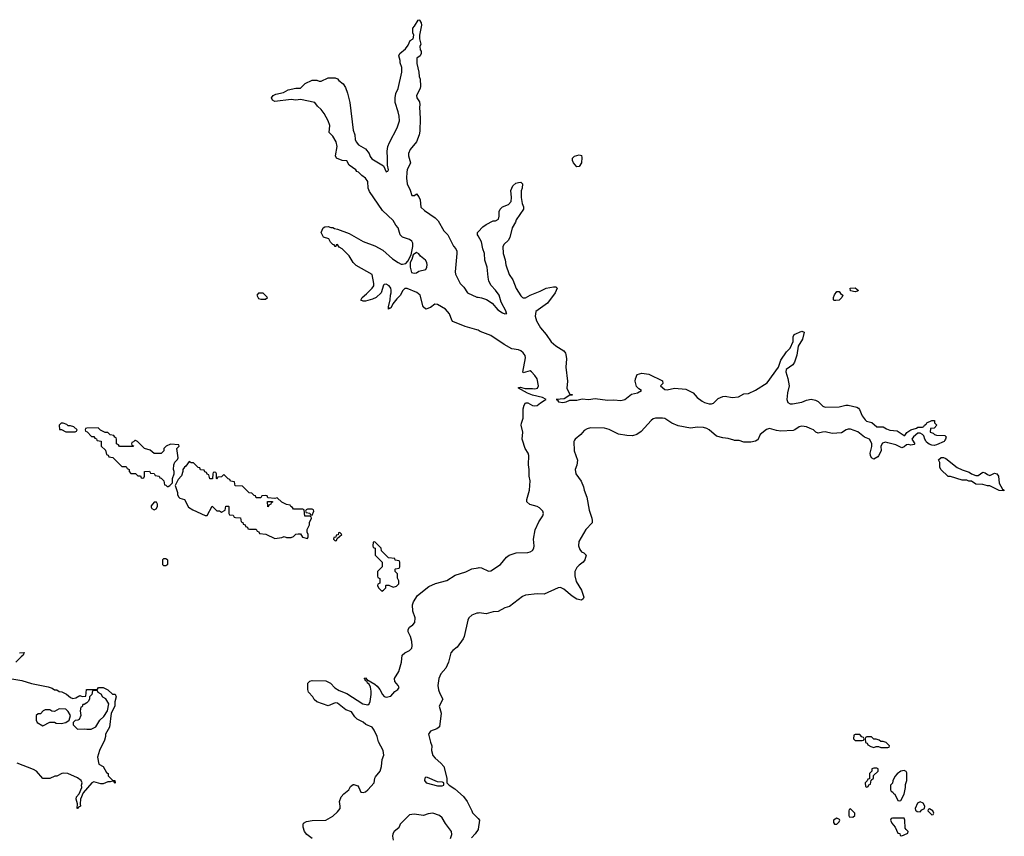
# Model space of a CAD drawing. Header units: inches. Extents: x 2735672 to 2903319, y 894031 to 1029782.
# Tile 143 of 167: x 2856051 to 2864534, y 926590 to 933622. Entities that reach past the tile are written whole.
import ezdxf

# ---------------------------------------------------------------- set-up
doc = ezdxf.new("R2010")
doc.units = ezdxf.units.IN
doc.header["$MEASUREMENT"] = 0
for name, color, linetype in [('C8952', 7, 'Continuous'), ('C8953', 7, 'Continuous'), ('C8962', 7, 'Continuous'), ('C8963', 7, 'Continuous')]:
    doc.layers.add(name, color=color, linetype=linetype)

msp = doc.modelspace()

# ---------------------------------------------------------------- linework, layer by layer
at = {"layer": 'C8952', "color": 4}
for points, elevation in [([(2856717.3, 930000), (2856718, 929998), (2856752.7, 929992.7), (2856754, 929950), (2856790, 929914), (2856798, 929878), (2856812.7, 929872.7), (2856818, 929858), (2856852.7, 929852.7), (2856930, 929774), (2856970, 929774), (2856978, 929758), (2856994, 929750), (2856994, 929730), (2857010, 929714), (2857050, 929714), (2857070, 929694), (2857092.7, 929692.7), (2857098, 929678), (2857110, 929674), (2857122, 929678), (2857126, 929690), (2857127.3, 929732.7), (2857170, 929734), (2857178, 929718), (2857210, 929714), (2857218, 929698), (2857254, 929690), (2857258, 929678), (2857270, 929674), (2857294, 929650), (2857298, 929618), (2857310, 929614), (2857322, 929602), (2857330, 929602), (2857346, 929610), (2857367.3, 929632.7), (2857368, 929670), (2857382, 929710), (2857382, 929730), (2857375.3, 929750), (2857378, 929790), (2857387.3, 929812.7), (2857410, 929834), (2857415.3, 929850), (2857406, 929930), (2857426, 929950), (2857422, 929962), (2857350, 929968), (2857314, 929950), (2857294, 929930), (2857294, 929910), (2857270, 929886), (2857210, 929886), (2857176.4, 929916.4), (2857126, 929930), (2857066, 929990), (2857050, 929998), (2857042, 929998), (2857032.7, 929987.3), (2857018, 929982), (2857014, 929970), (2857018, 929958), (2857032.7, 929952.7), (2857030, 929946), (2856910, 929946), (2856902, 929962), (2856886, 929970), (2856886, 930000)], 8), ([(2858570, 926571.8), (2858525.1, 926605.1), (2858504.5, 926630), (2858493.6, 926670), (2858492.3, 926687.7), (2858497.2, 926702.8), (2858523.3, 926716.7), (2858570, 926725.5), (2858690, 926728.7), (2858750, 926762), (2858790, 926800.4), (2858811.1, 926830), (2858813.7, 926850), (2858807.3, 926890), (2858821.6, 926930), (2858843.3, 926956.7), (2858886.6, 926990), (2858902.4, 927017.6), (2858924.5, 927035.5), (2858930, 927037.3), (2858963.4, 927023.4), (2858974, 927010), (2858990.8, 926970.8), (2859010, 926967.7), (2859030, 926974), (2859050, 926990.6), (2859105.1, 927050), (2859111.5, 927090), (2859117.7, 927102.3), (2859156.3, 927150), (2859169.6, 927190), (2859173, 927250), (2859189.6, 927290), (2859181.6, 927330), (2859143.8, 927403.8), (2859130, 927448.7), (2859104.7, 927504.7), (2859089.1, 927529.1), (2859032, 927552), (2859010, 927573.2), (2858960.1, 927600.1), (2858939.1, 927619.1), (2858910, 927662.7), (2858859.7, 927679.7), (2858790, 927736.9), (2858770, 927740.7), (2858710, 927713.6), (2858610, 927746.6), (2858588.2, 927768.2), (2858576.2, 927790), (2858540.9, 927830), (2858534, 927854), (2858534, 927910), (2858550, 927926), (2858569.7, 927930.3), (2858690, 927928), (2858730, 927908.2), (2858767.6, 927867.6), (2858804.5, 927844.5), (2858870, 927819.5), (2859007.7, 927730), (2859050, 927721.3), (2859062, 927730), (2859069.6, 927750), (2859079.1, 927810), (2859079.1, 927839.1), (2859073.8, 927873.8), (2859061.2, 927901.2), (2859049.2, 927910), (2859044, 927924), (2859030, 927929.2), (2859025.2, 927945.2), (2859018, 927950), (2859030, 927956), (2859041, 927941), (2859110, 927900.5), (2859130, 927883.8), (2859154.3, 927854.3), (2859177, 927810), (2859190, 927794.4), (2859210, 927787.6), (2859250, 927796.4), (2859283.7, 927836.3), (2859310, 927854), (2859322, 927870), (2859311.6, 927890), (2859283.1, 927923.1), (2859281.3, 927950), (2859317.2, 928010), (2859340.9, 928090), (2859346.6, 928150), (2859370, 928168.9), (2859410.8, 928189.2), (2859430, 928211.3), (2859433.7, 928230), (2859430, 928268.7), (2859417.4, 928310), (2859396.9, 928350), (2859397.6, 928370), (2859409.7, 928390.3), (2859438, 928410), (2859454.3, 928430), (2859457.7, 928470), (2859437.4, 928530), (2859435.6, 928584.4), (2859444.2, 928610), (2859477.8, 928662.2), (2859577.5, 928742.5), (2859633.8, 928766.2), (2859730, 928793.4), (2859802.4, 928837.6), (2859893.6, 928866.4), (2859947.8, 928892.2), (2860000, 928902.2)], 4), ([(2860000, 928511.9), (2859990, 928510.7), (2859945.5, 928494.5), (2859919.6, 928470), (2859911.7, 928450), (2859880.2, 928310), (2859871.5, 928290), (2859820.4, 928219.6), (2859783.1, 928190), (2859765.8, 928170), (2859744.4, 928090), (2859722.3, 928037.7), (2859680.4, 927990), (2859662.6, 927950), (2859653, 927890), (2859659.3, 927850), (2859670, 927818.8), (2859698, 927770), (2859666.4, 927710), (2859682, 927650), (2859667.5, 927532.5), (2859645.5, 927514.5), (2859590, 927496), (2859574, 927470), (2859590, 927402), (2859602.8, 927370), (2859598.8, 927330), (2859610, 927286), (2859630, 927262.8), (2859680.9, 927220.9), (2859704, 927190), (2859731, 927090), (2859732, 927050), (2859752, 927030), (2859799.9, 926999.9), (2859873.5, 926933.5), (2859907.7, 926890), (2859946, 926810), (2859951, 926791), (2860000, 926742)], 4), ([(2856050, 928171), (2856090, 928174), (2856082, 928150), (2856063.5, 928136.5), (2856018.8, 928090)], 4), ([(2855899.6, 927959.6), (2856070, 927932.7), (2856153.6, 927906.4), (2856296.9, 927876.9), (2856330, 927864.7), (2856350, 927851.3), (2856370, 927851), (2856390, 927838), (2856414.4, 927834.4), (2856453.7, 927813.7), (2856490, 927784.7), (2856510, 927778), (2856536.4, 927783.6), (2856570, 927802), (2856590, 927794), (2856622, 927798), (2856627.3, 927852.7), (2856707.3, 927852.7), (2856722, 927858), (2856730, 927872), (2856770, 927872), (2856810, 927852), (2856850, 927814), (2856872.7, 927812.7), (2856882, 927790), (2856871.1, 927748.9), (2856870.8, 927710), (2856838, 927650), (2856824.7, 927530), (2856791.3, 927470), (2856791, 927450), (2856782, 927418), (2856738.8, 927330), (2856721, 927270), (2856734, 927210), (2856771.1, 927191.1), (2856798, 927138), (2856814, 927130), (2856814, 927110), (2856850, 927074), (2856871.3, 927071.3), (2856874, 927050), (2856870, 927046), (2856862, 927062), (2856850, 927066), (2856830, 927058), (2856810, 927058), (2856770, 927042), (2856750, 927042), (2856690, 927059), (2856672, 927050), (2856596.9, 926963.1), (2856576, 926910), (2856571.3, 926870), (2856574, 926850), (2856558, 926842), (2856550, 926828), (2856546, 926830), (2856548.7, 926870), (2856538, 926910), (2856542, 926930), (2856563.1, 926956.9), (2856588, 927010), (2856584, 927030), (2856588.7, 927050), (2856582, 927070), (2856550, 927094), (2856466, 927130), (2856432.5, 927132.5), (2856414, 927130), (2856370, 927108), (2856352.7, 927107.3), (2856310, 927088), (2856250, 927088.7), (2856195.3, 927150), (2856170, 927164), (2856030, 927221.2)], 4), ([(2859764, 926570), (2859775.5, 926604.5), (2859772.3, 926630), (2859719.1, 926699.1), (2859690, 926748.7), (2859668.7, 926770), (2859610, 926789.3), (2859570, 926782.7), (2859530, 926769.3), (2859450, 926780.9), (2859410, 926776), (2859330, 926695.3), (2859316.8, 926663.2), (2859278.8, 926630), (2859266, 926610), (2859263, 926590), (2859270, 926558)], 4), ([(2860000, 926648.4), (2859976, 926610), (2859944.1, 926575.9)], 4)]:
    msp.add_lwpolyline(points, dxfattribs=dict(at, elevation=elevation))
for points, elevation in [([(2857510, 929818), (2857483.6, 929776.4), (2857470, 929768), (2857458, 929750), (2857458, 929730), (2857445.4, 929694.6), (2857416.9, 929663.1), (2857392, 929610), (2857411.3, 929550), (2857412, 929530), (2857422, 929510), (2857430, 929502), (2857470.8, 929490.8), (2857505.4, 929425.4), (2857542, 929402), (2857650, 929352), (2857667.3, 929352.7), (2857710, 929434), (2857750, 929394), (2857771.6, 929391.6), (2857790, 929382), (2857822, 929398), (2857826, 929434), (2857850, 929434), (2857854, 929430), (2857854, 929370), (2857858, 929358), (2857890, 929354), (2857898, 929338), (2857910, 929334), (2857952.7, 929332.7), (2857958, 929298), (2857972.7, 929292.7), (2857978, 929278), (2857992.7, 929272.7), (2857998, 929258), (2858012.7, 929252.7), (2858018, 929238), (2858030, 929234), (2858090, 929234), (2858098, 929218), (2858112.7, 929212.7), (2858118, 929198), (2858171.6, 929191.6), (2858250, 929154), (2858310, 929162), (2858330, 929172), (2858350, 929162), (2858390, 929162), (2858410, 929172), (2858430, 929192), (2858450, 929194), (2858470, 929194), (2858486.4, 929166.4), (2858530, 929154), (2858538, 929170), (2858538, 929190), (2858528, 929210), (2858528, 929232), (2858547.3, 929272.7), (2858548.4, 929291.6), (2858566, 929330), (2858562, 929342), (2858550, 929346), (2858507.3, 929347.3), (2858502, 929402), (2858490, 929406), (2858410, 929406), (2858402, 929422), (2858386, 929430), (2858382, 929442), (2858350, 929446), (2858308.4, 929468.4), (2858270, 929506), (2858250, 929498), (2858190, 929506), (2858182, 929522), (2858170, 929526), (2858138, 929522), (2858130, 929506), (2858090, 929506), (2858082, 929522), (2858070, 929526), (2858050, 929546), (2858027.3, 929547.3), (2857970, 929606), (2857907.3, 929607.3), (2857902, 929642), (2857867.3, 929647.3), (2857862, 929662), (2857847.3, 929667.3), (2857810, 929706), (2857790, 929686), (2857758, 929682), (2857750, 929666), (2857746, 929670), (2857746, 929710), (2857742, 929722), (2857730, 929726), (2857718, 929722), (2857714, 929710), (2857712.7, 929667.3), (2857688.4, 929668.4), (2857682, 929702), (2857667.3, 929707.3), (2857662, 929722), (2857647.3, 929727.3), (2857642, 929742), (2857610, 929746), (2857602, 929762), (2857590, 929766), (2857550, 929806), (2857530, 929806)], 8), ([(2857230, 929466), (2857210, 929466), (2857183.6, 929436.4), (2857183.6, 929423.6), (2857190, 929414), (2857210, 929402), (2857226, 929410), (2857238, 929430), (2857238, 929450)], 8), ([(2858190, 929428), (2858187.3, 929472.7), (2858230, 929474), (2858230, 929466), (2858218, 929462), (2858214, 929450), (2858198, 929442)], 8), ([(2858570, 929406), (2858530, 929406), (2858518, 929402), (2858514, 929390), (2858518, 929378), (2858550, 929374), (2858558, 929358), (2858570, 929354), (2858586, 929390), (2858582, 929402)], 8), ([(2858810, 929206), (2858798, 929202), (2858794, 929186), (2858778, 929182), (2858774, 929166), (2858758, 929162), (2858754, 929150), (2858770, 929134), (2858782, 929138), (2858786, 929154), (2858826, 929190)], 8), ([(2859110, 929126), (2859098, 929122), (2859094, 929090), (2859098, 929078), (2859114, 929070), (2859114, 929010), (2859174, 928950), (2859174, 928910), (2859134, 928870), (2859134, 928830), (2859138, 928818), (2859154, 928810), (2859154, 928770), (2859138, 928762), (2859134, 928750), (2859142, 928730), (2859170, 928702), (2859186, 928710), (2859206, 928730), (2859206, 928750), (2859210, 928754), (2859231.6, 928751.6), (2859270, 928734), (2859296.4, 928743.6), (2859316.4, 928763.6), (2859318, 928790), (2859307.3, 928812.7), (2859306, 928850), (2859286, 928870), (2859286, 928890), (2859290, 928894), (2859322, 928898), (2859326, 928910), (2859326, 928950), (2859322, 928962), (2859287.3, 928967.3), (2859282, 928982), (2859227.3, 928987.3), (2859167.3, 929047.3), (2859166, 929070)], 8), ([(2857310, 928978), (2857290, 928978), (2857282, 928970), (2857282, 928930), (2857290, 928922), (2857310, 928922), (2857327.3, 928932.7), (2857327.3, 928967.3)], 8), ([(2856710, 927846), (2856678, 927842), (2856674, 927810), (2856654, 927790), (2856652, 927770), (2856642, 927750), (2856630, 927738), (2856606, 927726), (2856594, 927726), (2856590, 927706), (2856578, 927702), (2856572, 927670), (2856578, 927630), (2856563.6, 927596.4), (2856551.1, 927588.9), (2856530, 927588), (2856512, 927570), (2856512, 927550), (2856550, 927512), (2856610, 927516), (2856630, 927511.3), (2856668.4, 927511.6), (2856690, 927524.7), (2856708.4, 927531.6), (2856742, 927590), (2856777, 927623), (2856808.7, 927670), (2856818, 927730), (2856794.6, 927774.6), (2856768.7, 927788.7), (2856754.6, 927814.6), (2856728, 927828), (2856722, 927842)], 4), ([(2856390, 927688), (2856350, 927666), (2856328.4, 927668.4), (2856310, 927678), (2856270, 927678), (2856254, 927670), (2856230, 927646), (2856210, 927646), (2856194, 927630), (2856194, 927590), (2856202, 927570), (2856250, 927542), (2856310, 927572), (2856350, 927572), (2856365.4, 927565.4), (2856410, 927561), (2856449.1, 927570.9), (2856478, 927590), (2856488, 927630), (2856470, 927666), (2856450, 927686)], 4), ([(2859550, 927098), (2859542, 927090), (2859538, 927070), (2859554, 927050), (2859650, 927026), (2859690, 927024.7), (2859706, 927030), (2859706, 927050), (2859695.3, 927055.3), (2859650, 927058), (2859564.7, 927095.3)], 4)]:
    msp.add_lwpolyline(points, close=True, dxfattribs=dict(at, elevation=elevation))
at = {"layer": 'C8953', "color": 4}
for points, elevation in [([(2860000, 930947.1), (2859990, 930952.7), (2859890, 930981.2), (2859782.7, 931022.7), (2859773.6, 931033.6), (2859755.3, 931090), (2859719.3, 931130), (2859650, 931169.4), (2859628.2, 931171.8), (2859590, 931144), (2859549.2, 931129.2), (2859528.7, 931150), (2859502, 931250), (2859473.6, 931273.6), (2859390, 931308), (2859370, 931306), (2859350, 931286), (2859332, 931250), (2859300.5, 931219.5), (2859264.9, 931175.1), (2859250, 931139), (2859241, 931139), (2859230, 931128.7), (2859229.4, 931150), (2859242.7, 931210), (2859245.2, 931250), (2859252.7, 931270), (2859252.5, 931292.5), (2859249, 931310), (2859234, 931330), (2859210, 931344), (2859190, 931342), (2859184.5, 931335.5), (2859166.8, 931270), (2859121, 931230), (2859090, 931216), (2859030, 931199.3), (2859010, 931199), (2858990, 931208), (2859002, 931230), (2859039.6, 931260.4), (2859089.2, 931310), (2859100.9, 931330), (2859103.7, 931350), (2859089.2, 931429.2), (2858950, 931504), (2858924, 931530), (2858890, 931588), (2858830, 931648), (2858803.1, 931663.1), (2858790, 931686), (2858778, 931682), (2858774, 931670), (2858768.4, 931668.4), (2858762, 931682), (2858750, 931686), (2858730, 931706), (2858714.6, 931734.6), (2858669, 931749), (2858648, 931790), (2858666, 931830), (2858680.4, 931839.6), (2858710, 931842), (2858732.7, 931832.7), (2858750, 931832), (2858763.6, 931823.6), (2858790, 931818), (2858890, 931781), (2859010, 931711.3), (2859110, 931674.8), (2859178.8, 931638.8), (2859263.4, 931563.4), (2859311, 931530), (2859337.5, 931517.5), (2859350, 931515.5), (2859377.6, 931522.4), (2859396.5, 931543.5), (2859423.2, 931596.8), (2859439.5, 931670), (2859438.4, 931698.4), (2859430, 931714), (2859410, 931729.2), (2859349.5, 931749.5), (2859329.4, 931769.4), (2859312, 931830), (2859292.7, 931852.7), (2859270, 931892.3), (2859178.3, 931978.3), (2859064, 932144), (2859053.3, 932170), (2859049.4, 932230), (2859030, 932258), (2858999, 932279), (2858970, 932308), (2858955.3, 932315.3), (2858948.4, 932328.4), (2858890, 932368), (2858870, 932406), (2858830, 932409), (2858782, 932430), (2858773.2, 932450), (2858785.2, 932530), (2858777.2, 932570), (2858750, 932618), (2858718, 932650), (2858722, 932710), (2858709, 932750), (2858675.5, 932815.5), (2858648.7, 932850), (2858618, 932878), (2858595.3, 932910), (2858470, 932934), (2858430.8, 932929.2), (2858390, 932934), (2858250, 932919), (2858230, 932928), (2858222, 932950), (2858235.3, 932970), (2858258.6, 932981.4), (2858324.7, 932995.3), (2858363.1, 933016.9), (2858431.6, 933031.6), (2858470, 933032), (2858510, 933072), (2858570, 933102), (2858610, 933102), (2858630, 933094), (2858650, 933094), (2858710, 933122), (2858770, 933122), (2858790, 933112), (2858799.6, 933099.6), (2858838, 933070), (2858858, 933038), (2858876, 932990), (2858896, 932910), (2858924, 932670), (2858937.3, 932630), (2858941, 932590), (2858950.8, 932570), (2858970, 932544.9), (2859030.4, 932510.4), (2859060.7, 932470), (2859070, 932444.7), (2859084.7, 932424.7), (2859184.9, 932364.9), (2859210, 932311.3), (2859222, 932318), (2859228.7, 932330), (2859221.2, 932370), (2859219.3, 932430), (2859218, 932490), (2859222.7, 932530), (2859235.9, 932564.1), (2859302.7, 932690), (2859322.7, 932750), (2859320.9, 932790), (2859312.3, 932830), (2859285.2, 932910), (2859285.2, 932950), (2859292.9, 932987.1), (2859313.2, 933030), (2859344, 933170), (2859344, 933210), (2859329, 933250), (2859328.7, 933270), (2859318, 933310), (2859326, 933330), (2859375.3, 933370), (2859398, 933402), (2859416.4, 933443.6), (2859442, 933458), (2859446, 933490), (2859438, 933510), (2859438, 933550), (2859453.6, 933566.4), (2859483.1, 933616.9), (2859490, 933622), (2859496.9, 933616.9), (2859510, 933594), (2859514, 933574), (2859496, 933490), (2859496.9, 933456.9), (2859506, 933410), (2859498, 933390), (2859502.8, 933362.8), (2859511, 933350), (2859511, 933330), (2859502, 933310), (2859474, 933290), (2859474, 933246), (2859490.9, 933170.9), (2859491.6, 933131.6), (2859502, 933110), (2859504.7, 933050), (2859501, 933030), (2859471.3, 932970), (2859472, 932950), (2859494.4, 932914.4), (2859498.8, 932890), (2859494.8, 932870), (2859500.7, 932770), (2859498.5, 932661.5), (2859494, 932630), (2859470.5, 932569.5), (2859414.4, 932505.6), (2859400.7, 932470), (2859400.7, 932450), (2859418.8, 932390), (2859390.8, 932330), (2859387.3, 932310), (2859383.4, 932256.6), (2859390.6, 932210), (2859414.9, 932154.9), (2859428.6, 932108.6), (2859452.5, 932107.5), (2859470, 932122), (2859490, 932098), (2859500.5, 932070), (2859507.3, 932007.3), (2859538, 931978), (2859630, 931916), (2859656, 931890), (2859704.4, 931804.4), (2859738.8, 931770), (2859790, 931671.3), (2859807.5, 931647.5), (2859816, 931630), (2859818.8, 931610), (2859802, 931450), (2859807.3, 931430), (2859847.3, 931350), (2859878, 931318), (2859910, 931270.8), (2859990, 931233.4), (2860000, 931231.8)], 4), ([(2860000, 931761.6), (2859995.3, 931770), (2859995.3, 931790), (2860000, 931794.8)], 4), ([(2856886, 930000), (2856886, 930010), (2856882, 930022), (2856870, 930026), (2856862, 930042), (2856830, 930046), (2856810, 930066), (2856788.4, 930068.4), (2856748.4, 930088.4), (2856727.3, 930107.3), (2856630, 930106), (2856618, 930102), (2856614, 930090), (2856618, 930078), (2856632.7, 930072.7), (2856670, 930034), (2856690, 930034), (2856698, 930018), (2856712.7, 930012.7), (2856717.3, 930000)], 8)]:
    msp.add_lwpolyline(points, dxfattribs=dict(at, elevation=elevation))
for points, elevation in [([(2859470, 931616), (2859442, 931598), (2859430, 931558), (2859414, 931530), (2859414, 931490), (2859426, 931446), (2859450, 931438), (2859470, 931441), (2859490, 931456), (2859550, 931471.3), (2859559.3, 931490), (2859562, 931510), (2859559.5, 931530), (2859546.6, 931550), (2859505.2, 931585.2), (2859490, 931606.6)], 4), ([(2858150, 931266), (2858110, 931266), (2858094, 931250), (2858110, 931222), (2858130, 931214), (2858170, 931214), (2858186, 931230)], 8), ([(2856410, 930148), (2856392, 930130), (2856394, 930094), (2856412, 930092), (2856450, 930074), (2856530, 930074), (2856542, 930078), (2856546, 930090), (2856516.4, 930116.4), (2856490, 930126), (2856470, 930126), (2856456.4, 930136.4), (2856427.3, 930147.3)], 8)]:
    msp.add_lwpolyline(points, close=True, dxfattribs=dict(at, elevation=elevation))
at = {"layer": 'C8962', "color": 4, "elevation": 4}
for points in [[(2860830.7, 930000), (2860824.9, 929990), (2860828.9, 929908.9), (2860855.8, 929830), (2860850, 929786), (2860838, 929750), (2860842, 929710), (2860888.2, 929648.2), (2860910, 929598), (2860914.9, 929570), (2860937.1, 929510), (2860958.4, 929398.4), (2860980.7, 929330), (2860982.8, 929310), (2860982, 929290), (2860930, 929232.7), (2860868.5, 929130), (2860866.7, 929090), (2860878.4, 929058.4), (2860890, 929041), (2860912, 929030), (2860930.8, 929010), (2860918.8, 928970), (2860906.8, 928950), (2860870, 928925.1), (2860850, 928904.2), (2860832.6, 928870), (2860833.5, 928833.5), (2860845.1, 928785.1), (2860890.7, 928710), (2860910.8, 928650), (2860906, 928634), (2860890, 928624), (2860850, 928632.3), (2860810, 928656.9), (2860738.4, 928718.4), (2860710, 928731.2), (2860690, 928728.3), (2860570, 928675.8), (2860510, 928678.2), (2860410, 928667.6), (2860384.2, 928655.8), (2860271.4, 928568.6), (2860230, 928556.8), (2860174.5, 928525.5), (2860130, 928522.2), (2860070, 928506.6), (2860010, 928513.2), (2860000, 928511.9)], [(2860000, 928902.2), (2860010, 928904.2), (2860030, 928902.6), (2860090, 928873.8), (2860110, 928876.1), (2860194.7, 928930), (2860245.8, 928994.2), (2860267.7, 929012.3), (2860330, 929031.3), (2860430, 929035), (2860450, 929039.7), (2860470, 929051.8), (2860481.2, 929070), (2860483.5, 929090), (2860477.1, 929150), (2860492.8, 929230), (2860522.9, 929297.1), (2860557.2, 929350), (2860563.5, 929370), (2860558.5, 929390), (2860530, 929418.7), (2860510, 929429.7), (2860447, 929447), (2860420.5, 929470), (2860419.7, 929490), (2860442.4, 929570), (2860448.4, 929650), (2860439.7, 929690), (2860441, 929750), (2860433.7, 929790), (2860439.1, 929870), (2860432.4, 929890), (2860406.6, 929930), (2860384.5, 930000)], [(2862405, 930000), (2862390, 929992), (2862350, 929982.7), (2862290, 929985.2), (2862250, 929999.3), (2862210, 929998), (2862203.6, 930000)], [(2863744, 930000), (2863762, 929970), (2863756.9, 929963.1), (2863730, 929959), (2863710, 929964), (2863690, 929962), (2863670, 929944), (2863650, 929934), (2863599.7, 929959.7), (2863530, 929978), (2863510, 929982.7), (2863486, 929974), (2863471, 929950), (2863472, 929910), (2863450, 929866), (2863443.6, 929856.4), (2863410, 929838), (2863390, 929848), (2863382, 929870), (2863379, 929890), (2863392.9, 929947.1), (2863393.2, 929970), (2863378.8, 930000)], [(2864020.8, 930000), (2864014.8, 929990), (2863950, 929960.9), (2863930, 929956), (2863910, 929957.2), (2863886.6, 929966.6), (2863864.5, 929984.5), (2863855.2, 930000)], [(2860000, 926742), (2860012, 926730), (2860001, 926650), (2860000, 926648.4)]]:
    msp.add_lwpolyline(points, dxfattribs=at)
at = {"layer": 'C8962', "color": 4}
for points, elevation in [([(2864290, 929696), (2864310, 929698), (2864350, 929726), (2864370, 929721), (2864390, 929704.7), (2864410, 929696), (2864450, 929716), (2864470, 929711.3), (2864482.8, 929690), (2864490.8, 929630.8), (2864518, 929578), (2864534, 929570), (2864530, 929566), (2864490, 929568), (2864410, 929608), (2864390, 929608), (2864350, 929619), (2864290, 929622), (2864250, 929648), (2864228.4, 929648.4), (2864210, 929658), (2864170, 929658), (2864070, 929688.7), (2864050, 929688.7), (2863986, 929750), (2863978, 929770), (2863978, 929810), (2863968.4, 929831.6), (2863989.2, 929850.8), (2864010.7, 929850.7), (2864030, 929844.7), (2864127.1, 929767.1), (2864170, 929744.7), (2864230, 929724.7), (2864250.9, 929710.9)], 4), ([(2863290, 927466), (2863250, 927466), (2863238, 927462), (2863234, 927430), (2863250, 927414), (2863310, 927414), (2863322, 927418), (2863326, 927430), (2863322, 927442), (2863307.3, 927447.3)], 8), ([(2863390, 927446), (2863350, 927446), (2863338, 927442), (2863334, 927430), (2863338, 927398), (2863352.7, 927392.7), (2863358, 927378), (2863383.6, 927363.6), (2863410, 927354), (2863430, 927362), (2863450, 927362), (2863470, 927354), (2863530, 927354), (2863542, 927358), (2863546, 927370), (2863516.4, 927396.4), (2863490, 927406), (2863470, 927406), (2863456.4, 927416.4), (2863430, 927426), (2863410, 927426)], 8), ([(2863410, 927178), (2863394, 927170), (2863394, 927150), (2863374, 927130), (2863374, 927086), (2863358, 927082), (2863352.7, 927067.3), (2863334, 927050), (2863338, 927018), (2863350, 927014), (2863362, 927018), (2863367.3, 927032.7), (2863382, 927038), (2863386, 927074), (2863406, 927090), (2863407.3, 927112.7), (2863446, 927150), (2863446, 927170), (2863436.4, 927176.4)], 8), ([(2863670, 927158), (2863642, 927150), (2863611.6, 927128.4), (2863590, 927106), (2863572.7, 927067.3), (2863571.6, 927048.4), (2863554, 927030), (2863554, 926990), (2863558, 926978), (2863574, 926970), (2863578, 926958), (2863590, 926954), (2863618, 926898), (2863630, 926894), (2863642, 926898), (2863670, 926954), (2863682, 927010), (2863683.1, 927036.9), (2863695.3, 927070), (2863695.3, 927135.3), (2863688.4, 927148.4)], 8), ([(2863210, 926826), (2863198, 926822), (2863194, 926810), (2863194, 926770), (2863198, 926758), (2863230, 926754), (2863246, 926770), (2863246, 926790)], 8), ([(2863810, 926888), (2863785.4, 926874.6), (2863764.7, 926830), (2863770, 926814), (2863783.6, 926803.6), (2863810, 926802), (2863823.1, 926816.9), (2863846, 926830), (2863848, 926850), (2863834, 926874)], 8), ([(2863890, 926826), (2863878, 926822), (2863874, 926810), (2863910, 926774), (2863922, 926778), (2863926, 926790), (2863918, 926810)], 8), ([(2863090, 926746), (2863062, 926730), (2863062, 926710), (2863070, 926694), (2863090, 926694), (2863110, 926714), (2863118, 926730), (2863115.3, 926735.3)], 8), ([(2863670, 926746), (2863570, 926746), (2863558, 926742), (2863554, 926730), (2863563.6, 926703.6), (2863594, 926670), (2863618, 926618), (2863632.7, 926612.7), (2863638, 926598), (2863650, 926594), (2863670, 926602), (2863702, 926618), (2863706, 926630), (2863687.3, 926647.3), (2863680.4, 926660.4), (2863678, 926730)], 8)]:
    msp.add_lwpolyline(points, close=True, dxfattribs=dict(at, elevation=elevation))
at = {"layer": 'C8963', "color": 4, "elevation": 4}
for points in [[(2860850, 932354), (2860822.7, 932390), (2860813.2, 932410), (2860814, 932430), (2860830, 932446), (2860870, 932458), (2860890, 932452), (2860894, 932434), (2860890.5, 932389.5), (2860870, 932359)], [(2863083.2, 931203.2), (2863064.7, 931204.7), (2863062, 931210), (2863061.2, 931230), (2863070, 931254), (2863090, 931282), (2863110, 931282), (2863123.5, 931263.5), (2863142, 931250), (2863134.8, 931230), (2863110, 931207.3)], [(2863250, 931279), (2863208.4, 931288.4), (2863206, 931310), (2863250, 931312), (2863278, 931290), (2863270, 931284)]]:
    msp.add_lwpolyline(points, close=True, dxfattribs=at)
for points in [[(2860000, 931794.8), (2860042, 931838), (2860070, 931858), (2860129.3, 931890.7), (2860150, 931891.3), (2860176, 931904), (2860181.2, 931930), (2860181.2, 931970), (2860189.4, 931990.6), (2860209.4, 932010.6), (2860262, 932030), (2860284.7, 932055.3), (2860289.2, 932090), (2860281.2, 932150), (2860299, 932190), (2860326.8, 932213.2), (2860350, 932221), (2860370, 932222), (2860382, 932210), (2860381, 932170), (2860371.1, 932148.9), (2860370.8, 932090), (2860379.8, 932039.8), (2860391, 932010), (2860391, 931990), (2860330, 931898), (2860322.8, 931877.2), (2860294.8, 931830), (2860272.7, 931747.3), (2860260.4, 931719.6), (2860225.5, 931690), (2860214.4, 931670), (2860215.3, 931610), (2860234, 931554), (2860240.3, 931510), (2860267.3, 931427.3), (2860301.2, 931381.2), (2860330, 931307.3), (2860370, 931242.8), (2860382.8, 931230), (2860390, 931226), (2860410, 931228.2), (2860450, 931250.6), (2860536.6, 931283.4), (2860586, 931310), (2860650, 931322), (2860670, 931322), (2860682, 931310), (2860664.7, 931270), (2860599.5, 931180.5), (2860499.3, 931110), (2860492, 931070), (2860503.1, 931030), (2860538.4, 930970), (2860588.2, 930910), (2860629.1, 930849.1), (2860670, 930812.4), (2860738.8, 930770), (2860754, 930750), (2860757.5, 930737.5), (2860763, 930703), (2860757.1, 930630), (2860770.6, 930510), (2860764.9, 930450), (2860790, 930394), (2860810, 930394), (2860811.3, 930390), (2860790, 930388), (2860743, 930357), (2860674, 930350), (2860684.7, 930344.7), (2860692, 930330), (2860730, 930326.4), (2860758, 930330), (2860790, 930344.9), (2860850, 930344.4), (2860895.9, 930355.9), (2860950.5, 930350.5), (2861010, 930361.3), (2861114.3, 930345.7), (2861170, 930348.7), (2861230, 930344.2), (2861264, 930350), (2861322.7, 930397.3), (2861375.3, 930410), (2861408.7, 930430), (2861384.5, 930444.5), (2861364.5, 930464.5), (2861353.2, 930510), (2861356, 930530), (2861372.3, 930567.7), (2861410, 930579.3), (2861471.3, 930570), (2861590, 930511), (2861591, 930490), (2861571.3, 930470), (2861610, 930437.3), (2861630, 930434), (2861691.5, 930448.5), (2861790, 930440.4), (2861854, 930410), (2861887.7, 930370), (2861930, 930337.1), (2861950, 930326), (2861990, 930315.5), (2862010, 930312.7), (2862030, 930319.3), (2862070, 930360.5), (2862110, 930377.1), (2862130, 930379.3), (2862190, 930367.7), (2862244.5, 930375.5), (2862290, 930399.1), (2862330, 930403.8), (2862390, 930430.5), (2862490, 930494), (2862589.6, 930630), (2862608.5, 930691.5), (2862658, 930762), (2862687.8, 930792.2), (2862714, 930850), (2862715.1, 930890), (2862724.5, 930910), (2862790, 930938.8), (2862811, 930930), (2862796, 930870), (2862758, 930810), (2862746, 930734), (2862726.4, 930673.6), (2862712, 930650), (2862656, 930610), (2862650.7, 930590), (2862670, 930531.3), (2862681.7, 930470), (2862667.4, 930410), (2862660.3, 930350), (2862670, 930326), (2862690, 930314), (2862710, 930313.7), (2862790, 930328.5), (2862830, 930345.3), (2862870, 930353.7), (2862906.1, 930346.1), (2862930, 930335.5), (2862970, 930294), (2862990, 930284.9), (2863110, 930288.5), (2863170, 930303.1), (2863190, 930302.4), (2863264, 930284), (2863276.8, 930276.8), (2863285.2, 930265.2), (2863310, 930210.8), (2863334.9, 930174.9), (2863346, 930166), (2863393.3, 930153.3), (2863436.3, 930116.3), (2863490, 930114.9), (2863518, 930098), (2863547.9, 930087.9), (2863610, 930080.7), (2863670, 930041), (2863677.2, 930042.8), (2863693.6, 930066.4), (2863730, 930091.3), (2863776.4, 930103.6), (2863790, 930114), (2863830, 930114), (2863842, 930118), (2863846, 930130), (2863862, 930138), (2863866, 930150), (2863910, 930171.3), (2863932, 930170), (2863934, 930150), (2863954, 930130), (2863930, 930106), (2863898, 930102), (2863894, 930070), (2863922, 930062), (2863934, 930050), (2863950, 930044.7), (2864022, 930042), (2864032, 930030), (2864026.8, 930010), (2864020.8, 930000)], [(2860000, 931231.8), (2860030, 931227), (2860073, 931213), (2860121.3, 931181.3), (2860170, 931124.6), (2860210, 931097), (2860231.7, 931088.3), (2860248, 931092), (2860242, 931102), (2860242.9, 931110), (2860199.7, 931190), (2860180.7, 931250), (2860150, 931292.3), (2860112.9, 931332.9), (2860094, 931370), (2860086, 931406), (2860079.6, 931490), (2860059.5, 931550), (2860057, 931610), (2860041.2, 931650), (2860029.1, 931709.1), (2860000, 931761.6)], [(2860384.5, 930000), (2860381.3, 930010), (2860386.3, 930070), (2860373, 930130), (2860373.3, 930146.7), (2860389.6, 930190.4), (2860389.8, 930270.2), (2860398.3, 930301.7), (2860410, 930322), (2860430, 930321.6), (2860470, 930300.4), (2860490, 930295.5), (2860510, 930300.5), (2860536.8, 930323.2), (2860570, 930344), (2860588, 930350), (2860555.3, 930370), (2860468, 930390), (2860425.4, 930405.4), (2860348.7, 930450), (2860350, 930454), (2860363.1, 930456.9), (2860405.4, 930445.4), (2860470, 930446.8), (2860490, 930442.8), (2860511.7, 930448.3), (2860519.6, 930470), (2860509.5, 930530), (2860490, 930559.3), (2860461.2, 930590), (2860450, 930599.3), (2860390, 930582), (2860387, 930587), (2860409.6, 930710), (2860406.6, 930730), (2860390, 930752.3), (2860370, 930769.3), (2860350, 930778), (2860290, 930789), (2860224, 930824), (2860110, 930903.7), (2860017.5, 930937.5), (2860000, 930947.1)], [(2862203.6, 930000), (2862155.2, 930015.2), (2862110, 930020.5), (2862055.6, 930035.6), (2861992.7, 930090), (2861970, 930102.4), (2861942, 930110), (2861890, 930113.7), (2861830, 930104.5), (2861724.8, 930124.8), (2861670, 930147), (2861610, 930188), (2861590, 930189.7), (2861530, 930190.9), (2861510, 930185.1), (2861490.6, 930170), (2861404.9, 930075.1), (2861368.8, 930051.2), (2861330, 930039.3), (2861280.7, 930040.7), (2861210, 930054.3), (2861130, 930094.2), (2861090, 930103.9), (2860970, 930106.8), (2860940, 930100), (2860915.5, 930084.5), (2860887, 930050), (2860836.4, 930010), (2860830.7, 930000)], [(2863378.8, 930000), (2863374, 930010), (2863330, 930026), (2863273.2, 930073.2), (2863210, 930096.3), (2863190, 930096.3), (2863171, 930090), (2863130, 930065.6), (2863050, 930057.6), (2862990, 930071.6), (2862968.7, 930071.3), (2862930, 930061.2), (2862910, 930069), (2862889, 930090), (2862862.6, 930102.6), (2862830, 930115.4), (2862790, 930123), (2862765.3, 930114.7), (2862730.5, 930089.5), (2862714.4, 930085.6), (2862610, 930079.7), (2862570, 930084.2), (2862510, 930100.5), (2862486.3, 930093.7), (2862430.4, 930050), (2862410, 930002.7), (2862405, 930000)], [(2863855.2, 930000), (2863849.5, 930009.5), (2863839.3, 930039.3), (2863829.3, 930049.3), (2863810, 930062), (2863790, 930062), (2863751, 930030), (2863738, 930010), (2863744, 930000)]]:
    msp.add_lwpolyline(points, dxfattribs=at)

doc.saveas('drawing.dxf')
